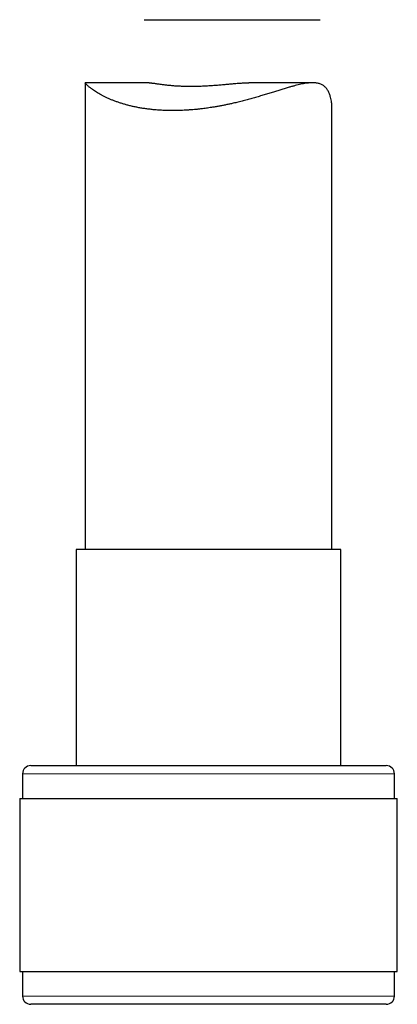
# Model space of a CAD drawing. Header units: millimetres. Extents: x 8 to 775, y 12 to 733.
# Tile 65 of 75: x 574 to 597, y 445 to 505. Entities that reach past the tile are written whole.
import ezdxf

# ---------------------------------------------------------------- set-up
doc = ezdxf.new("R2010")
doc.units = ezdxf.units.MM

msp = doc.modelspace()

# ---------------------------------------------------------------- linework, layer by layer
at = {"color": 7, "linetype": 'Continuous', "lineweight": 30}
for p, q in [((581.821, 504.6), (592.517, 504.6)), ((578.223, 500.765), (578.223, 472.405)), ((582.114, 500.767), (578.226, 500.767)), ((592.057, 500.767), (588.168, 500.767)), ((593.223, 472.405), (593.223, 499.262)), ((577.673, 472.405), (577.673, 459.282)), ((583.397, 472.405), (577.673, 472.405)), ((593.773, 472.405), (583.397, 472.405)), ((593.773, 459.282), (593.773, 472.405)), ((574.923, 459.282), (582.602, 459.282)), ((582.602, 459.282), (596.523, 459.282)), ((574.423, 458.782), (574.423, 457.282)), ((597.023, 457.282), (597.023, 458.782)), ((574.248, 457.282), (574.248, 446.782)), ((574.248, 457.282), (582.407, 457.282)), ((582.407, 457.282), (597.198, 457.282)), ((597.198, 446.782), (597.198, 457.282)), ((574.248, 446.782), (582.407, 446.782)), ((574.423, 446.782), (574.423, 445.282)), ((582.407, 446.782), (597.198, 446.782)), ((597.023, 445.282), (597.023, 446.782)), ((596.523, 444.782), (574.923, 444.782))]:
    msp.add_line(p, q, dxfattribs=at)
at = {"color": 252, "linetype": 'Continuous', "lineweight": 0}
for p, q in [((582.458, 458.782), (574.423, 458.782)), ((597.023, 458.782), (582.458, 458.782)), ((574.423, 445.282), (597.023, 445.282))]:
    msp.add_line(p, q, dxfattribs=at)
at = {"color": 7, "linetype": 'Continuous', "lineweight": 30}
for centre, start, end in [((574.923, 458.782), 90, 180), ((596.523, 458.782), 0, 90), ((574.923, 445.282), 180, 270), ((596.523, 445.282), 270, 0)]:
    msp.add_arc(centre, 0.5, start, end, dxfattribs=at)
for points, knots in [([(593.223, 499.262), (593.223, 499.264), (593.225, 499.315), (593.219, 499.421), (593.205, 499.578), (593.179, 499.736), (593.147, 499.874), (593.112, 499.992), (593.077, 500.092), (593.037, 500.187), (592.991, 500.278), (592.939, 500.363), (592.881, 500.442), (592.816, 500.512), (592.744, 500.573), (592.668, 500.625), (592.585, 500.669), (592.497, 500.704), (592.401, 500.732), (592.298, 500.752), (592.188, 500.764), (592.072, 500.768), (591.945, 500.765), (591.808, 500.755), (591.658, 500.736), (591.503, 500.71), (591.339, 500.677), (591.169, 500.638), (590.992, 500.594), (590.809, 500.545), (590.604, 500.487), (590.377, 500.42), (590.125, 500.343), (589.866, 500.263), (589.597, 500.18), (589.319, 500.094), (589.033, 500.008), (588.739, 499.921), (588.442, 499.835), (588.142, 499.753), (587.84, 499.673), (587.532, 499.595), (587.252, 499.529), (587.004, 499.474), (586.787, 499.428), (586.568, 499.384), (586.347, 499.343), (586.125, 499.304), (585.874, 499.263), (585.593, 499.221), (585.318, 499.186), (585.077, 499.159), (584.869, 499.138), (584.661, 499.121), (584.45, 499.106), (584.239, 499.094), (584.029, 499.085), (583.818, 499.079), (583.609, 499.076), (583.381, 499.077), (583.136, 499.083), (582.874, 499.094), (582.615, 499.111), (582.359, 499.133), (582.106, 499.161), (581.856, 499.194), (581.612, 499.233), (581.377, 499.276), (581.151, 499.323), (580.934, 499.374), (580.724, 499.429), (580.519, 499.488), (580.321, 499.551), (580.13, 499.617), (579.946, 499.685), (579.767, 499.758), (579.593, 499.834), (579.425, 499.914), (579.267, 499.994), (579.118, 500.075), (578.979, 500.157), (578.85, 500.238), (578.733, 500.317), (578.632, 500.389), (578.548, 500.453), (578.478, 500.51), (578.415, 500.563), (578.361, 500.612), (578.315, 500.656), (578.278, 500.694), (578.25, 500.725), (578.233, 500.747), (578.225, 500.76), (578.224, 500.763), (578.224, 500.765)], [0, 0, 0, 0, 0.000384, 0.0134, 0.026417, 0.039486, 0.052555, 0.06139, 0.070223, 0.07909, 0.087955, 0.096964, 0.105973, 0.11506, 0.124147, 0.13299, 0.141833, 0.150756, 0.15968, 0.168847, 0.178014, 0.187258, 0.196502, 0.206787, 0.217073, 0.227439, 0.237805, 0.24839, 0.258975, 0.269622, 0.280269, 0.293641, 0.307012, 0.320481, 0.33395, 0.347707, 0.361463, 0.375316, 0.389169, 0.402634, 0.416098, 0.429658, 0.443218, 0.45247, 0.461724, 0.470976, 0.480307, 0.489641, 0.498972, 0.511826, 0.524679, 0.533319, 0.541961, 0.550601, 0.559473, 0.568348, 0.577221, 0.586177, 0.595136, 0.604093, 0.61568, 0.627268, 0.638938, 0.650609, 0.662534, 0.67446, 0.68647, 0.698481, 0.710103, 0.721725, 0.733418, 0.745111, 0.757016, 0.768921, 0.780895, 0.792868, 0.805631, 0.818394, 0.831234, 0.844075, 0.857155, 0.870236, 0.883401, 0.896566, 0.90737, 0.918174, 0.929036, 0.939897, 0.950959, 0.962022, 0.973168, 0.984314, 0.992574, 1, 1, 1, 1]), ([(582.114, 500.767), (582.123, 500.767), (582.144, 500.767), (582.184, 500.764), (582.232, 500.76), (582.285, 500.754), (582.343, 500.747), (582.406, 500.739), (582.475, 500.729), (582.548, 500.719), (582.627, 500.707), (582.713, 500.695), (582.806, 500.682), (582.903, 500.669), (583.006, 500.656), (583.115, 500.643), (583.229, 500.63), (583.347, 500.618), (583.47, 500.607), (583.596, 500.596), (583.727, 500.587), (583.861, 500.579), (584, 500.572), (584.144, 500.566), (584.291, 500.561), (584.442, 500.559), (584.593, 500.557), (584.742, 500.558), (584.891, 500.559), (585.041, 500.563), (585.194, 500.567), (585.349, 500.573), (585.505, 500.58), (585.663, 500.589), (585.819, 500.599), (585.973, 500.609), (586.125, 500.62), (586.276, 500.632), (586.428, 500.645), (586.579, 500.658), (586.731, 500.671), (586.881, 500.685), (587.029, 500.698), (587.174, 500.711), (587.316, 500.723), (587.456, 500.734), (587.595, 500.744), (587.731, 500.753), (587.865, 500.76), (587.996, 500.765), (588.097, 500.767), (588.153, 500.767), (588.168, 500.767)], [0, 0, 0, 0, 0.013126, 0.03143, 0.049735, 0.068149, 0.086564, 0.10531, 0.124057, 0.142913, 0.161769, 0.181855, 0.201941, 0.222157, 0.242374, 0.263001, 0.283628, 0.304399, 0.325169, 0.345875, 0.366581, 0.387436, 0.40829, 0.429619, 0.450949, 0.472444, 0.49394, 0.514187, 0.534433, 0.554823, 0.575212, 0.596049, 0.616886, 0.637875, 0.658865, 0.679071, 0.699277, 0.719619, 0.73996, 0.760723, 0.781486, 0.802394, 0.823301, 0.843983, 0.864664, 0.885492, 0.906319, 0.927617, 0.948916, 0.970386, 0.991856, 1, 1, 1, 1])]:
    msp.add_open_spline(points, degree=3, knots=knots, dxfattribs=at)

doc.saveas('drawing.dxf')
